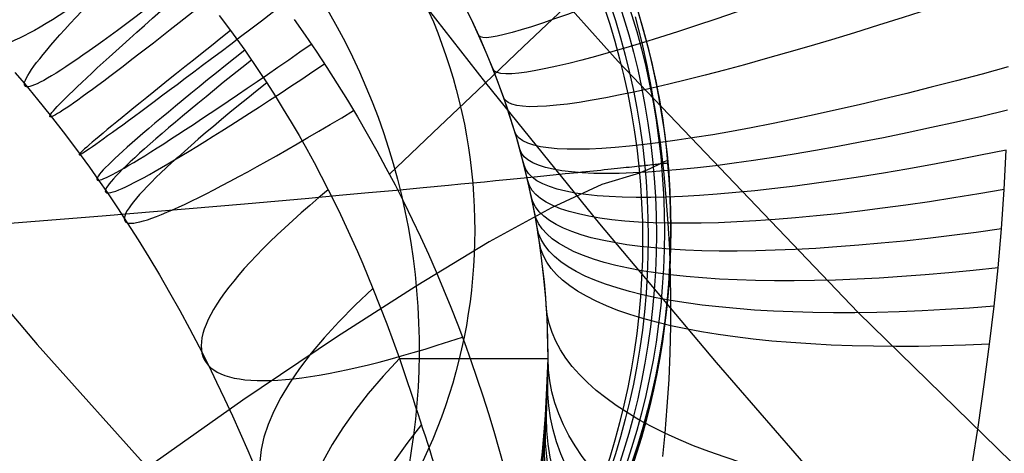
# Model space of a CAD drawing. Extents: x 35624 to 36541, y 4015 to 4839.
# Tile 8 of 150: x 35816 to 35839, y 4130 to 4140. Entities that reach past the tile are written whole.
import ezdxf

# ---------------------------------------------------------------- set-up
doc = ezdxf.new("R2010")
doc.units = 0
for name, color, linetype in [('FUSTO_INTERNO', 200, 'CONTINUOUS'), ('GAMBE', 96, 'CONTINUOUS'), ('IGES_LEVEL_1', 4, 'CONTINUOUS')]:
    doc.layers.add(name, color=color, linetype=linetype)

msp = doc.modelspace()

# ---------------------------------------------------------------- linework, layer by layer
at = {"layer": 'FUSTO_INTERNO'}
for p, q in [((35811.30560450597, 4138.530639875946, -207.4429473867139), (35816.62954889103, 4132.193428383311, -207.4425406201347)), ((35816.62954889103, 4132.193428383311, -207.4425406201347), (35822.15796588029, 4126.037198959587, -207.4421338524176))]:
    msp.add_line(p, q, dxfattribs=at)
for centre, radius, start, end in [((35963.01810112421, 4253.916306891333, -193.153372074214), 166.5287774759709, 179.9999999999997, 225.0003263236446), ((35963.01997296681, 4253.916442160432, -185.1559709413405), 153.529563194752, 179.9999999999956, 270.0000066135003)]:
    msp.add_arc(centre, radius, start, end, dxfattribs=at)
at = {"layer": 'GAMBE'}
for p, q in [((35830.17839644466, 4138.7963745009, -380.0065314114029), (35824.78715001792, 4144.844705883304, -380.0065314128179)), ((35825.75890722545, 4139.977551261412, -147.9973043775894), (35825.86814693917, 4139.72216377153, -147.9973043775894)), ((35830.80009862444, 4139.41575811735, -152.6564491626), (35830.6963285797, 4139.781455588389, -152.6564491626)), ((35825.86814693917, 4139.72216377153, -147.9973043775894), (35825.97171833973, 4139.464456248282, -147.9973043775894)), ((35825.97171833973, 4139.464456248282, -147.9973043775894), (35826.06958051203, 4139.204553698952, -147.9973043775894)), ((35830.89582569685, 4139.047889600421, -152.6564491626), (35830.80009862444, 4139.41575811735, -152.6564491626)), ((35826.06958051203, 4139.204553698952, -147.9973043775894), (35826.16169471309, 4138.942581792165, -147.9973043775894)), ((35826.16169471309, 4138.942581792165, -147.9973043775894), (35826.24802437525, 4138.678666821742, -147.9973043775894)), ((35830.98347094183, 4138.678025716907, -152.6564491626), (35830.89582569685, 4139.047889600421, -152.6564491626)), ((35826.24802437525, 4138.678666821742, -147.9973043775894), (35826.32853510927, 4138.41293567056, -147.9973043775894)), ((35835.77393793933, 4132.94079627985, -380.006531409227), (35830.17839644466, 4138.7963745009, -380.0065314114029)), ((35831.06299850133, 4138.306342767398, -152.6564491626), (35830.98347094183, 4138.678025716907, -152.6564491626)), ((35826.32853510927, 4138.41293567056, -147.9973043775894), (35826.40319470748, 4138.145515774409, -147.9973043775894)), ((35831.1343755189, 4137.93301762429, -152.6564491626), (35831.06299850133, 4138.306342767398, -152.6564491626)), ((35826.40319470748, 4138.145515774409, -147.9973043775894), (35826.47197314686, 4137.876535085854, -147.9973043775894)), ((35826.47197314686, 4137.876535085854, -147.9973043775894), (35826.53484259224, 4137.606122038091, -147.9973043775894)), ((35831.19757214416, 4137.558227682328, -152.6564491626), (35831.1343755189, 4137.93301762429, -152.6564491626)), ((35826.53484259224, 4137.606122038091, -147.9973043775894), (35826.59177739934, 4137.334405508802, -147.9973043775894)), ((35831.25256153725, 4137.182150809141, -152.6564491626), (35831.19757214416, 4137.558227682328, -152.6564491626)), ((35826.59177739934, 4137.334405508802, -147.9973043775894), (35826.64275411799, 4137.061514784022, -147.9973043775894)), ((35826.64275411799, 4137.061514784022, -147.9973043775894), (35826.68775149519, 4136.787579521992, -147.9973043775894)), ((35831.2993198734, 4136.804965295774, -152.6564491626), (35831.25256153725, 4137.182150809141, -152.6564491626)), ((35826.68775149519, 4136.787579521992, -147.9973043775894), (35826.72675047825, 4136.512729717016, -147.9973043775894)), ((35831.33782634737, 4136.426849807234, -152.6564491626), (35831.2993198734, 4136.804965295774, -152.6564491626)), ((35826.72675047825, 4136.512729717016, -147.9973043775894), (35826.75973421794, 4136.237095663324, -147.9973043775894)), ((35830.43152965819, 4136.328773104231, -149.8707446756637), (35830.36668647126, 4136.321906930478, -149.7953328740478)), ((35830.49420046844, 4136.33542429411, -149.9476798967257), (35830.43152965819, 4136.328773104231, -149.8707446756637)), ((35830.5546914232, 4136.341858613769, -150.0261537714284), (35830.49420046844, 4136.33542429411, -149.9476798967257)), ((35830.61299504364, 4136.348074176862, -150.106181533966), (35830.5546914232, 4136.341858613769, -150.0261537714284)), ((35830.66910385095, 4136.354069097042, -150.1877784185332), (35830.61299504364, 4136.348074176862, -150.106181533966)), ((35830.72301036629, 4136.359841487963, -150.2709596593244), (35830.66910385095, 4136.354069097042, -150.1877784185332)), ((35830.77470711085, 4136.365389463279, -150.3557404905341), (35830.72301036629, 4136.359841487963, -150.2709596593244)), ((35830.82418660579, 4136.370711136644, -150.4421361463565), (35830.77470711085, 4136.365389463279, -150.3557404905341)), ((35830.87144137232, 4136.375804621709, -150.5301618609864), (35830.82418660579, 4136.370711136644, -150.4421361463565)), ((35830.9164639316, 4136.38066803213, -150.6198328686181), (35830.87144137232, 4136.375804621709, -150.5301618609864)), ((35830.95924680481, 4136.385299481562, -150.7111644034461), (35830.9164639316, 4136.38066803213, -150.6198328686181)), ((35830.99978251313, 4136.389697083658, -150.8041716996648), (35830.95924680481, 4136.385299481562, -150.7111644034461)), ((35831.03806357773, 4136.393858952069, -150.8988699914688), (35830.99978251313, 4136.389697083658, -150.8041716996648)), ((35831.07408251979, 4136.397783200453, -150.9952745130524), (35831.03806357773, 4136.393858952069, -150.8988699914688)), ((35831.10783186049, 4136.40146794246, -151.0934004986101), (35831.07408251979, 4136.397783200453, -150.9952745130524)), ((35831.13930412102, 4136.404911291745, -151.1932631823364), (35831.10783186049, 4136.40146794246, -151.0934004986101)), ((35831.16849182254, 4136.408111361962, -151.2948777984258), (35831.13930412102, 4136.404911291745, -151.1932631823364)), ((35831.19538748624, 4136.411066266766, -151.3982595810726), (35831.16849182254, 4136.408111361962, -151.2948777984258)), ((35831.21998363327, 4136.413774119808, -151.5034237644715), (35831.19538748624, 4136.411066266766, -151.3982595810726)), ((35831.24227278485, 4136.416233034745, -151.6103855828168), (35831.21998363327, 4136.413774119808, -151.5034237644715)), ((35831.26224746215, 4136.418441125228, -151.719160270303), (35831.24227278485, 4136.416233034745, -151.6103855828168)), ((35831.27990018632, 4136.420396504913, -151.8297630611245), (35831.26224746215, 4136.418441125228, -151.719160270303)), ((35831.29522347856, 4136.422097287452, -151.9422091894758), (35831.27990018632, 4136.420396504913, -151.8297630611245)), ((35831.30820986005, 4136.423541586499, -152.0565138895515), (35831.29522347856, 4136.422097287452, -151.9422091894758)), ((35831.31885185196, 4136.424727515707, -152.1726923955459), (35831.30820986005, 4136.423541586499, -152.0565138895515)), ((35831.32714197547, 4136.425653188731, -152.2907599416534), (35831.31885185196, 4136.424727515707, -152.1726923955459)), ((35831.32429492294, 4136.49183641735, -171.643686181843), (35831.33782634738, 4136.426849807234, -152.6564491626)), ((35831.33307275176, 4136.426316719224, -152.4107317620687), (35831.32714197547, 4136.425653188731, -152.2907599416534)), ((35831.336636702, 4136.426716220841, -152.5326230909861), (35831.33307275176, 4136.426316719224, -152.4107317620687)), ((35831.33782634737, 4136.426849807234, -152.6564491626), (35831.336636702, 4136.426716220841, -152.5326230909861)), ((35831.36806317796, 4136.047983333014, -152.6564491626), (35831.33782634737, 4136.426849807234, -152.6564491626)), ((35826.75973421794, 4136.237095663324, -147.9973043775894), (35826.78668807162, 4135.960807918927, -147.9973043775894)), ((35828.29291850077, 4136.108987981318, -148.4462865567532), (35828.06145993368, 4136.085900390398, -148.3605891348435)), ((35828.51640552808, 4136.131396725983, -148.5366151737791), (35828.29291850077, 4136.108987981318, -148.4462865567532)), ((35828.73186118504, 4136.153111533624, -148.631696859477), (35828.51640552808, 4136.131396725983, -148.5366151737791)), ((35828.93922564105, 4136.174117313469, -148.7316534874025), (35828.73186118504, 4136.153111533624, -148.631696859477)), ((35829.03985497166, 4136.184349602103, -148.7834979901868), (35828.93922564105, 4136.174117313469, -148.7316534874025)), ((35829.13843906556, 4136.19439897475, -148.8366069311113), (35829.03985497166, 4136.184349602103, -148.7834979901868)), ((35829.23497044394, 4136.204263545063, -148.8909955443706), (35829.13843906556, 4136.19439897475, -148.8366069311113)), ((35829.32944162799, 4136.213941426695, -148.9466790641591), (35829.23497044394, 4136.204263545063, -148.8909955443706)), ((35829.42184513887, 4136.2234307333, -149.0036727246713), (35829.32944162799, 4136.213941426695, -148.9466790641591)), ((35829.51217349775, 4136.232729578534, -149.0619917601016), (35829.42184513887, 4136.2234307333, -149.0036727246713)), ((35829.60041922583, 4136.241836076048, -149.1216514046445), (35829.51217349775, 4136.232729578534, -149.0619917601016)), ((35829.68657484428, 4136.250748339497, -149.1826668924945), (35829.60041922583, 4136.241836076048, -149.1216514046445)), ((35829.77063287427, 4136.259464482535, -149.2450534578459), (35829.68657484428, 4136.250748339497, -149.1826668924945)), ((35829.85258583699, 4136.267982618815, -149.3088263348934), (35829.77063287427, 4136.259464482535, -149.2450534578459)), ((35830.67304476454, 4136.191354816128, -333.7809636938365), (35829.79451224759, 4135.93066417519, -358.7278663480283)), ((35829.93242625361, 4136.276300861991, -149.3740007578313), (35829.85258583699, 4136.267982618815, -149.3088263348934)), ((35830.01014664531, 4136.284417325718, -149.4405919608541), (35829.93242625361, 4136.276300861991, -149.3740007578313)), ((35830.08573953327, 4136.292330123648, -149.5086151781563), (35830.01014664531, 4136.284417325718, -149.4405919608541)), ((35830.15919743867, 4136.300037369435, -149.5780856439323), (35830.08573953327, 4136.292330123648, -149.5086151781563)), ((35830.23051288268, 4136.307537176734, -149.6490185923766), (35830.15919743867, 4136.300037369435, -149.5780856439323)), ((35830.29967838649, 4136.314827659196, -149.7214292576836), (35830.23051288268, 4136.307537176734, -149.6490185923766)), ((35830.36668647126, 4136.321906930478, -149.7953328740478), (35830.29967838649, 4136.314827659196, -149.7214292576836)), ((35826.22307261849, 4135.906547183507, -147.8801432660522), (35825.62948558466, 4135.850053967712, -147.777606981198)), ((35826.50865670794, 4135.933964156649, -147.9368347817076), (35826.22307261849, 4135.906547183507, -147.8801432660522)), ((35826.78668807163, 4135.960807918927, -147.9973043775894), (35826.50865670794, 4135.933964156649, -147.9368347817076)), ((35827.05710687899, 4135.98706337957, -148.0616739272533), (35826.78668807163, 4135.960807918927, -147.9973043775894)), ((35826.78668807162, 4135.960807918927, -147.9973043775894), (35826.80759960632, 4135.683997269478, -147.9973043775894)), ((35827.31985329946, 4136.012715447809, -148.1300653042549), (35827.05710687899, 4135.98706337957, -148.0616739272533)), ((35827.57486750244, 4136.037749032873, -148.2026003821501), (35827.31985329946, 4136.012715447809, -148.1300653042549)), ((35827.82208965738, 4136.062149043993, -148.2794010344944), (35827.57486750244, 4136.037749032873, -148.2026003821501)), ((35828.06145993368, 4136.085900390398, -148.3605891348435), (35827.82208965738, 4136.062149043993, -148.2794010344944)), ((35829.79451224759, 4135.93066417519, -358.7278663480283), (35828.6198695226, 4135.387449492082, -381.1870021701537)), ((35831.39001561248, 4135.668545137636, -152.6564491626), (35831.36806317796, 4136.047983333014, -152.6564491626)), ((35823.673681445, 4135.668386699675, -147.5479972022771), (35822.96499453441, 4135.604170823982, -147.494210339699)), ((35824.3543113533, 4135.730852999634, -147.6125089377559), (35823.673681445, 4135.668386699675, -147.5479972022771)), ((35825.00640561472, 4135.791448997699, -147.6887205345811), (35824.3543113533, 4135.730852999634, -147.6125089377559)), ((35825.62948558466, 4135.850053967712, -147.777606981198), (35825.00640561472, 4135.791448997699, -147.6887205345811)), ((35826.80759960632, 4135.683997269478, -147.9973043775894), (35826.82245860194, 4135.40679469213, -147.9973043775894)), ((35831.40367193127, 4135.288714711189, -152.6564491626), (35831.39001561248, 4135.668545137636, -152.6564491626)), ((35821.46536428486, 4135.470973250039, -147.414911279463), (35818.15048012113, 4135.188895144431, -147.3421121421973)), ((35822.96499453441, 4135.604170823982, -147.494210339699), (35821.46536428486, 4135.470973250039, -147.414911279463)), ((35818.15048012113, 4135.188895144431, -147.3421121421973), (35814.44029211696, 4134.892345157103, -147.331712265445)), ((35826.82245860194, 4135.40679469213, -147.9973043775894), (35826.83125705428, 4135.129331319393, -147.9973043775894)), ((35828.6198695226, 4135.387449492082, -381.1870021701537), (35827.1707106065, 4134.587730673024, -401.9566247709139)), ((35831.40902345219, 4134.908671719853, -152.6564491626), (35831.40367193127, 4135.288714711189, -152.6564491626)), ((35826.83125705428, 4135.129331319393, -147.9973043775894), (35826.83398917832, 4134.851738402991, -147.9973043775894)), ((35826.83398917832, 4134.851738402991, -147.9973043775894), (35826.83065141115, 4134.574147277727, -147.9973043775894)), ((35831.40606453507, 4134.528595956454, -152.6564491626), (35831.40902345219, 4134.908671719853, -152.6564491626)), ((35827.1707106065, 4134.587730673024, -401.9566247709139), (35825.46862951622, 4133.557527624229, -421.8349877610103)), ((35826.83065141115, 4134.574147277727, -147.9973043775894), (35826.82124241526, 4134.296689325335, -147.9973043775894)), ((35831.39479258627, 4134.148667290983, -152.6564491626), (35831.40606453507, 4134.528595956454, -152.6564491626)), ((35826.82124241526, 4134.296689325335, -147.9973043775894), (35826.8057630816, 4134.019495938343, -147.9973043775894)), ((35831.37520806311, 4133.769065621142, -152.6564491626), (35831.39479258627, 4134.148667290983, -152.6564491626)), ((35826.8057630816, 4134.019495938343, -147.9973043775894), (35826.78421653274, 4133.742698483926, -147.9973043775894)), ((35826.78421653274, 4133.742698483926, -147.9973043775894), (35826.75660812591, 4133.466428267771, -147.9973043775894)), ((35831.34731447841, 4133.389970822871, -152.6564491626), (35831.37520806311, 4133.769065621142, -152.6564491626)), ((35825.46862951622, 4133.557527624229, -421.8349877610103), (35823.61135758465, 4132.36716282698, -440.6581940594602)), ((35826.75660812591, 4133.466428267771, -147.9973043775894), (35826.72294545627, 4133.190816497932, -147.9973043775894)), ((35831.31111840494, 4133.011562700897, -152.6564491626), (35831.34731447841, 4133.389970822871, -152.6564491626)), ((35826.72294545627, 4133.190816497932, -147.9973043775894), (35826.6832383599, 4132.915994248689, -147.9973043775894)), ((35826.6832383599, 4132.915994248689, -147.9973043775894), (35826.63749891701, 4132.642092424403, -147.9973043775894)), ((35831.26662947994, 4132.63402093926, -152.6564491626), (35831.31111840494, 4133.011562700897, -152.6564491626)), ((35841.56611263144, 4127.28644010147, -380.0065314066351), (35835.77393793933, 4132.94079627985, -380.006531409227)), ((35826.63749891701, 4132.642092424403, -147.9973043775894), (35826.58574145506, 4132.369241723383, -147.9973043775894)), ((35831.21386040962, 4132.257525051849, -152.6564491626), (35831.26662947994, 4132.63402093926, -152.6564491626)), ((35823.61135758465, 4132.36716282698, -440.6581940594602), (35821.42893218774, 4130.895666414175, -460.1129535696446)), ((35826.58574145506, 4132.369241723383, -147.9973043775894), (35826.52798255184, 4132.09757260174, -147.9973043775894)), ((35831.1528269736, 4131.882254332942, -152.6564491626), (35831.21386040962, 4132.257525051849, -152.6564491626)), ((35826.52798255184, 4132.09757260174, -147.9973043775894), (35826.46424103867, 4131.827215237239, -147.9973043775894)), ((35826.46424103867, 4131.827215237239, -147.9973043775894), (35826.39453800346, 4131.55829949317, -147.9973043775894)), ((35831.08354802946, 4131.508387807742, -152.6564491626), (35831.1528269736, 4131.882254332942, -152.6564491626)), ((35826.39453800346, 4131.55829949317, -147.9973043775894), (35826.31889679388, 4131.290954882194, -147.9973043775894)), ((35831.00604551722, 4131.13610418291, -152.6564491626), (35831.08354802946, 4131.508387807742, -152.6564491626)), ((35826.31889679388, 4131.290954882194, -147.9973043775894), (35826.23734302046, 4131.025310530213, -147.9973043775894)), ((35830.9203444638, 4130.765581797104, -152.6564491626), (35831.00604551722, 4131.13610418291, -152.6564491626)), ((35821.42893218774, 4130.895666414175, -460.1129535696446), (35818.80569138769, 4129.047070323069, -480.915046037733)), ((35826.23734302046, 4131.025310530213, -147.9973043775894), (35826.14990455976, 4130.761495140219, -147.9973043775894)), ((35826.14990455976, 4130.761495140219, -147.9973043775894), (35826.05661155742, 4130.49963695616, -147.9973043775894)), ((35830.82647298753, 4130.396998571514, -152.6564491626), (35830.9203444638, 4130.765581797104, -152.6564491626)), ((35826.05661155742, 4130.49963695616, -147.9973043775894), (35825.95749643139, 4130.239863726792, -147.9973043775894)), ((35830.72446230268, 4130.030531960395, -152.6564491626), (35830.82647298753, 4130.396998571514, -152.6564491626)), ((35825.95749643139, 4130.239863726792, -147.9973043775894), (35825.852593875, 4129.982302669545, -147.9973043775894)), ((35825.852593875, 4129.982302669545, -147.9973043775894), (35825.74194086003, 4129.727080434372, -147.9973043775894)), ((35830.61434672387, 4129.666358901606, -152.6564491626), (35830.72446230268, 4130.030531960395, -152.6564491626)), ((35825.74194086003, 4129.727080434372, -147.9973043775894), (35825.62557663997, 4129.474323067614, -147.9973043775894)), ((35830.49616367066, 4129.30465576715, -152.6564491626), (35830.61434672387, 4129.666358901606, -152.6564491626))]:
    msp.add_line(p, q, dxfattribs=at)
at = {"layer": 'GAMBE', "extrusion": (0.00277982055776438, -2.76559567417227e-05, 0.9999961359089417)}
msp.add_circle((35814.63676603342, 4134.76584461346, -156.4098009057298), 17.0026720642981, dxfattribs=at)
at = {"layer": 'GAMBE', "extrusion": (0.002014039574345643, -2.014173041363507e-05, 0.9999979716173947)}
msp.add_circle((35814.6167892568, 4134.838991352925, -144.9133844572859), 17.00266802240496, dxfattribs=at)
at = {"layer": 'GAMBE', "extrusion": (-0.0003772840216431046, 3.770200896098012e-06, 0.9999999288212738)}
msp.add_circle((35814.32746907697, 4134.916965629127, -185.1466646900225), 17.00267542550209, dxfattribs=at)
at = {"layer": 'GAMBE', "extrusion": (-0.0001882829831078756, -1.596144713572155e-06, 0.9999999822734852)}
msp.add_circle((35814.3677391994, 4134.89160349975, -168.9030970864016), 17.00455458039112, dxfattribs=at)
at = {"layer": 'GAMBE', "extrusion": (3.9246970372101e-05, 5.714019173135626e-08, 0.9999999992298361)}
msp.add_circle((35813.75660068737, 4134.615820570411, -332.374481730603), 17.00267310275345, dxfattribs=at)
at = {"layer": 'GAMBE', "extrusion": (0.002048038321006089, -2.003495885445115e-05, 0.9999979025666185)}
msp.add_circle((35814.40298837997, 4134.69389163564, -221.5261710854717), 17.00266817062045, dxfattribs=at)
at = {"layer": 'GAMBE', "extrusion": (0.05626475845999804, 0.05250560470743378, 0.9970343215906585)}
msp.add_circle((-21410.67525187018, -28946.49893538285, 1812.162315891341), 15.66086627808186, dxfattribs=at)
at = {"layer": 'GAMBE', "extrusion": (0.008603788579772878, 0.9999612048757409, -0.001887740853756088)}
msp.add_arc((238925.153552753, 854.7084310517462, 4444.94051826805), 274721.4480435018, 180.2123060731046, 180.2461216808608, dxfattribs=at)
at = {"layer": 'IGES_LEVEL_1'}
for p, q in [((35824.48320265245, 4141.644926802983, -115.055082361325), (35827.0832379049, 4138.304604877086, -115.0464648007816)), ((35826.7706134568, 4139.745402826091, -152.7366012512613), (35826.55711537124, 4140.179651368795, -152.7366012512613)), ((35827.96268647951, 4139.140157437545, -114.2161890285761), (35829.05856713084, 4140.178692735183, -113.2398789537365)), ((35820.8776606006, 4139.875953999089, -140.5435799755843), (35821.14205915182, 4139.523040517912, -140.5446355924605)), ((35822.62237285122, 4139.782460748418, -117.0296339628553), (35822.88118458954, 4139.412631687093, -117.0443185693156)), ((35826.93002543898, 4139.400709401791, -303.4472470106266), (35826.74868982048, 4139.791370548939, -303.48713258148)), ((35830.65925187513, 4139.538440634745, -313.3114615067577), (35830.58060620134, 4139.840590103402, -313.385795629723)), ((35826.97265369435, 4139.305217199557, -152.7366012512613), (35826.7706134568, 4139.745402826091, -152.7366012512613)), ((35821.14205915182, 4139.523040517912, -140.5446355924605), (35821.47288381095, 4139.06262560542, -140.557129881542)), ((35822.88118458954, 4139.412631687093, -117.0443185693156), (35823.13578027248, 4139.037711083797, -117.0649337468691)), ((35827.09960035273, 4139.011700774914, -303.4002188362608), (35826.93002543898, 4139.400709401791, -303.4472470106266)), ((35830.73390329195, 4139.232910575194, -313.2330872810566), (35830.65925187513, 4139.538440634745, -313.3114615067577)), ((35826.89407552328, 4138.124607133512, -115.2312338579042), (35827.96268647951, 4139.140157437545, -114.2161890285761)), ((35827.16300745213, 4138.859575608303, -152.7366012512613), (35826.97265369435, 4139.305217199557, -152.7366012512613)), ((35830.85105737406, 4138.70896475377, -313.091245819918), (35830.73390329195, 4139.232910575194, -313.2330872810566)), ((35821.47288381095, 4139.06262560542, -140.557129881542), (35821.81026601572, 4138.569666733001, -140.5839105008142)), ((35823.13578027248, 4139.037711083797, -117.0649337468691), (35823.38470207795, 4138.659714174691, -117.0914718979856)), ((35827.26003041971, 4138.618952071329, -303.344559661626), (35827.09960035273, 4139.011700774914, -303.4002188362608)), ((35827.34147180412, 4138.408971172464, -152.7366012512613), (35827.16300745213, 4138.859575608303, -152.7366012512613)), ((35823.38470207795, 4138.659714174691, -117.0914718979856), (35823.62810206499, 4138.278431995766, -117.1239686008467)), ((35830.95688537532, 4138.176143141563, -312.937410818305), (35830.85105737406, 4138.70896475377, -313.091245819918)), ((35816.11511340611, 4138.539530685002, -128.5969726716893), (35816.33405855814, 4138.282241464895, -128.5650106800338)), ((35821.81026601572, 4138.569666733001, -140.5839105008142), (35821.98578060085, 4138.303083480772, -140.6039800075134)), ((35827.38842691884, 4138.284290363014, -303.2900497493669), (35827.26003041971, 4138.618952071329, -303.344559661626)), ((35827.50787024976, 4137.953907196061, -152.7366012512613), (35827.34147180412, 4138.408971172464, -152.7366012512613)), ((35816.33405855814, 4138.282241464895, -128.5650106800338), (35816.63840729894, 4137.915290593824, -128.5292866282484)), ((35821.98578060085, 4138.303083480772, -140.6039800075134), (35822.18077826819, 4137.998077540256, -140.6316018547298)), ((35823.62810206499, 4138.278431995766, -117.1239686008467), (35823.86613229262, 4137.893655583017, -117.162459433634)), ((35827.0832379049, 4138.304604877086, -115.0464648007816), (35829.74219655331, 4135.013250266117, -115.0380823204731)), ((35827.51015622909, 4137.947386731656, -303.2280340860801), (35827.38842691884, 4138.284290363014, -303.2900497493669)), ((35831.06574397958, 4137.546316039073, -312.743109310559), (35830.95688537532, 4138.176143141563, -312.937410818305)), ((35822.18077826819, 4137.998077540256, -140.6316018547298), (35822.37127976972, 4137.690632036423, -140.6644200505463)), ((35825.85441864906, 4137.133354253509, -116.2911785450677), (35826.89407552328, 4138.124607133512, -115.2312338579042)), ((35827.66205328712, 4137.494895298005, -152.7366012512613), (35827.50787024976, 4137.953907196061, -152.7366012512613)), ((35827.57782746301, 4137.750608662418, -303.1882832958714), (35827.51015622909, 4137.947386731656, -303.2280340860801)), ((35816.63840729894, 4137.915290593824, -128.5292866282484), (35816.9370888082, 4137.544084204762, -128.5044760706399)), ((35823.86613229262, 4137.893655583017, -117.162459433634), (35824.09939712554, 4137.504410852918, -117.2070786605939)), ((35827.64321747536, 4137.55319253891, -303.1456517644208), (35827.57782746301, 4137.750608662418, -303.1882832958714)), ((35816.9370888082, 4137.544084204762, -128.5044760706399), (35817.29014773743, 4137.09021311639, -128.4889288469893)), ((35822.37127976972, 4137.690632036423, -140.6644200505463), (35822.55727208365, 4137.380926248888, -140.7024952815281)), ((35824.09939712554, 4137.504410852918, -117.2070786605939), (35824.32667250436, 4137.112727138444, -117.257657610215)), ((35827.70631723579, 4137.355186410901, -303.1000108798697), (35827.64321747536, 4137.55319253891, -303.1456517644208)), ((35827.80389883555, 4137.032453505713, -152.7366012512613), (35827.66205328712, 4137.494895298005, -152.7366012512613)), ((35831.15943037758, 4136.906320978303, -312.5317411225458), (35831.06574397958, 4137.546316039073, -312.743109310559)), ((35822.55727208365, 4137.380926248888, -140.7024952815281), (35822.73874218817, 4137.069139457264, -140.7458882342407)), ((35827.76711771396, 4137.156638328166, -303.0512320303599), (35827.70631723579, 4137.355186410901, -303.1000108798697)), ((35817.29014773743, 4137.09021311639, -128.4889288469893), (35817.63497128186, 4136.630061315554, -128.4890774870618)), ((35822.73874218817, 4137.069139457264, -140.7458882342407), (35822.9156770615, 4136.755450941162, -140.7946595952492)), ((35824.32667250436, 4137.112727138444, -117.257657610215), (35824.54811017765, 4136.718396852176, -117.314260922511)), ((35825.34596390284, 4136.64723615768, -116.8400548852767), (35825.85441864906, 4137.133354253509, -116.2911785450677)), ((35827.82672945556, 4136.953706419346, -302.9981371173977), (35827.76711771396, 4137.156638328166, -303.0512320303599)), ((35827.93331250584, 4136.567104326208, -152.7366012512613), (35827.80389883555, 4137.032453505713, -152.7366012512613)), ((35827.88393510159, 4136.750319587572, -302.9415114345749), (35827.82672945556, 4136.953706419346, -302.9981371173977)), ((35831.23939750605, 4136.244487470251, -312.2981820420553), (35831.15943037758, 4136.906320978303, -312.5317411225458)), ((35817.63497128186, 4136.630061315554, -128.4890774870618), (35817.85224922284, 4136.330996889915, -128.4974375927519)), ((35822.9156770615, 4136.755450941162, -140.7946595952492), (35823.08806368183, 4136.440039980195, -140.8488700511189)), ((35824.54811017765, 4136.718396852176, -117.314260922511), (35824.76386189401, 4136.321212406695, -117.3769532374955)), ((35824.84536198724, 4136.167662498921, -117.4027000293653), (35825.34596390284, 4136.64723615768, -116.8400548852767)), ((35827.93395631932, 4136.564662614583, -302.8867307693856), (35827.88393510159, 4136.750319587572, -302.9415114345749)), ((35828.05022771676, 4136.099372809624, -152.7366012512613), (35827.93331250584, 4136.567104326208, -152.7366012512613)), ((35827.9819714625, 4136.378722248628, -302.8288085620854), (35827.93395631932, 4136.564662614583, -302.8867307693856)), ((35839.17369618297, 4135.809653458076, -317.5694548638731), (35839.22257380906, 4136.732914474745, -317.8114451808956)), ((35817.85224922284, 4136.330996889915, -128.4974375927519), (35818.06614048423, 4136.029321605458, -128.5122760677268)), ((35823.08806368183, 4136.440039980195, -140.8488700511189), (35823.25588902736, 4136.123085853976, -140.9085802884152)), ((35828.02742158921, 4136.194845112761, -302.7684220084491), (35827.9819714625, 4136.378722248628, -302.8288085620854)), ((35823.25588902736, 4136.123085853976, -140.9085802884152), (35823.41914007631, 4135.804767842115, -140.9738509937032)), ((35824.76386189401, 4136.321212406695, -117.3769532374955), (35824.97495682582, 4135.919252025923, -117.4460994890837)), ((35828.07090874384, 4136.010783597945, -302.7047800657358), (35828.02742158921, 4136.194845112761, -302.7684220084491)), ((35828.15460565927, 4135.629784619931, -152.7366012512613), (35828.05022771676, 4136.099372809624, -152.7366012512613)), ((35831.29864479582, 4135.634351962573, -312.069073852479), (35831.23939750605, 4136.244487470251, -312.2981820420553)), ((35818.06614048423, 4136.029321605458, -128.5122760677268), (35818.2726884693, 4135.730822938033, -128.5331848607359)), ((35824.97495682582, 4135.919252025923, -117.4460994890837), (35825.17938656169, 4135.516309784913, -117.521143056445)), ((35828.1119306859, 4135.828857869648, -302.6386364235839), (35828.07090874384, 4136.010783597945, -302.7047800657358)), ((35818.2726884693, 4135.730822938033, -128.5331848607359), (35818.50594325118, 4135.384792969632, -128.5651533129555)), ((35823.41914007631, 4135.804767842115, -140.9738509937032), (35823.5617691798, 4135.518058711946, -141.0372286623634)), ((35828.15103761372, 4135.646846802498, -302.5691442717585), (35828.1119306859, 4135.828857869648, -302.6386364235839)), ((35828.18778395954, 4135.467046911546, -302.4971437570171), (35828.15103761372, 4135.646846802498, -302.5691442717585)), ((35839.10916681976, 4134.893373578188, -317.3087719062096), (35839.17369618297, 4135.809653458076, -317.5694548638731)), ((35823.5617691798, 4135.518058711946, -141.0372286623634), (35823.70075382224, 4135.230581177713, -141.1052343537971)), ((35825.17938656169, 4135.516309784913, -117.521143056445), (35825.37731927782, 4135.11219113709, -117.602178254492)), ((35828.24643511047, 4135.158864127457, -152.7366012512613), (35828.15460565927, 4135.629784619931, -152.7366012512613)), ((35828.22266276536, 4135.287259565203, -302.4217128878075), (35828.18778395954, 4135.467046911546, -302.4971437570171)), ((35831.34447559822, 4135.026093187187, -311.8271314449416), (35831.29864479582, 4135.634351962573, -312.069073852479)), ((35818.50594325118, 4135.384792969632, -128.5651533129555), (35818.73494988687, 4135.035388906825, -128.6055374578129)), ((35823.70075382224, 4135.230581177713, -141.1052343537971), (35823.83614502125, 4134.942521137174, -141.1779677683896)), ((35828.25527632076, 4135.109761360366, -302.343770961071), (35828.22266276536, 4135.287259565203, -302.4217128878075)), ((35818.73494988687, 4135.035388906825, -128.6055374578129), (35818.9897056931, 4134.634825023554, -128.6614510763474)), ((35825.37731927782, 4135.11219113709, -117.602178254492), (35825.56892315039, 4134.706701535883, -117.6892993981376)), ((35828.32573210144, 4134.687132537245, -152.7366012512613), (35828.24643511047, 4135.158864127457, -152.7366012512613)), ((35828.28607818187, 4134.932372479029, -302.2623449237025), (35828.25527632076, 4135.109761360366, -302.343770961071)), ((35829.74219655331, 4135.013250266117, -115.0380823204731), (35832.45807131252, 4131.773375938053, -115.0299317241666)), ((35831.37741725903, 4134.420808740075, -311.5725155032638), (35831.34447559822, 4135.026093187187, -311.8271314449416)), ((35823.83614502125, 4134.942521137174, -141.1779677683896), (35823.96799379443, 4134.65406448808, -141.2555286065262)), ((35828.31472719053, 4134.757353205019, -302.178458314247), (35828.28607818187, 4134.932372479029, -302.2623449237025)), ((35828.34161908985, 4134.58253419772, -302.0910405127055), (35828.31472719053, 4134.757353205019, -302.178458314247)), ((35839.03040251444, 4133.985615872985, -317.02958414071), (35839.10916681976, 4134.893373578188, -317.3087719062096)), ((35818.9897056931, 4134.634825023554, -128.6614510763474), (35819.23902339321, 4134.229980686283, -128.7283529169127)), ((35823.96799379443, 4134.65406448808, -141.2555286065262), (35824.09635115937, 4134.365397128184, -141.338016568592)), ((35825.56892315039, 4134.706701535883, -117.6892993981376), (35825.75436635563, 4134.299646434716, -117.7826008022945)), ((35828.39253944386, 4134.215106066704, -152.7366012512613), (35828.32573210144, 4134.687132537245, -152.7366012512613)), ((35828.36829345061, 4134.396870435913, -301.9941053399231), (35828.34161908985, 4134.58253419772, -302.0910405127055)), ((35824.09635115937, 4134.365397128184, -141.338016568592), (35824.22126813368, 4134.076704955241, -141.4255313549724)), ((35825.75436635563, 4134.299646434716, -117.7826008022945), (35825.9338170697, 4133.890831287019, -117.8821767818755)), ((35828.39299366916, 4134.211548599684, -301.8930294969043), (35828.36829345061, 4134.396870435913, -301.9941053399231)), ((35831.39799217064, 4133.819536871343, -311.3053861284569), (35831.37741725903, 4134.420808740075, -311.5725155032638)), ((35819.23902339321, 4134.229980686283, -128.7283529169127), (35819.48295825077, 4133.820820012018, -128.8066081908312)), ((35824.22126813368, 4134.076704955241, -141.4255313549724), (35824.34279573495, 4133.788173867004, -141.5181726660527)), ((35828.4469261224, 4133.743294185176, -152.7366012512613), (35828.39253944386, 4134.215106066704, -152.7366012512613)), ((35828.41573578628, 4134.026632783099, -301.7877579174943), (35828.39299366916, 4134.211548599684, -301.8930294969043)), ((35819.48295825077, 4133.820820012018, -128.8066081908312), (35819.72156611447, 4133.407315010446, -128.8965724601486)), ((35825.9338170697, 4133.890831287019, -117.8821767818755), (35826.10744346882, 4133.480061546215, -117.9881216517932)), ((35828.43653584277, 4133.842187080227, -301.6782355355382), (35828.41573578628, 4134.026632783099, -301.7877579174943)), ((35828.45540987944, 4133.658275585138, -301.5644072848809), (35828.43653584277, 4133.842187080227, -301.6782355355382)), ((35831.4066966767, 4133.223299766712, -311.0259350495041), (35831.39799217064, 4133.819536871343, -311.3053861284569)), ((35838.93873325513, 4133.087881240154, -316.7321868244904), (35839.03040251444, 4133.985615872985, -317.02958414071)), ((35824.34279573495, 4133.788173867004, -141.5181726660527), (35824.46098498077, 4133.499989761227, -141.616040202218)), ((35828.48898656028, 4133.2721979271, -152.7366012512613), (35828.4469261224, 4133.743294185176, -152.7366012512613)), ((35828.47237393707, 4133.474962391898, -301.4462180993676), (35828.45540987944, 4133.658275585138, -301.5644072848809)), ((35819.72156611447, 4133.407315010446, -128.8965724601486), (35819.95490351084, 4132.989445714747, -128.9985909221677)), ((35824.46098498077, 4133.499989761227, -141.616040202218), (35824.62449397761, 4133.088447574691, -141.7654583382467)), ((35826.10744346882, 4133.480061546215, -117.9881216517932), (35826.27541372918, 4133.067142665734, -118.1005297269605)), ((35828.48744405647, 4133.292311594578, -301.3236129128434), (35828.47237393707, 4133.474962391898, -301.4462180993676)), ((35828.50063627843, 4133.110387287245, -301.1965366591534), (35828.48744405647, 4133.292311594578, -301.3236129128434)), ((35828.51883976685, 4132.80230828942, -152.7366012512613), (35828.48898656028, 4133.2721979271, -152.7366012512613)), ((35831.40405323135, 4132.632992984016, -310.7343237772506), (35831.4066966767, 4133.223299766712, -311.0259350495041)), ((35819.95490351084, 4132.989445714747, -128.9985909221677), (35820.18302773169, 4132.567200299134, -129.1129976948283)), ((35824.62449397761, 4133.088447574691, -141.7654583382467), (35824.78155089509, 4132.678765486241, -141.926204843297)), ((35826.27541372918, 4133.067142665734, -118.1005297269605), (35826.43749920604, 4132.65272952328, -118.2193119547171)), ((35828.51061352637, 4132.952522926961, -301.0821323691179), (35828.50063627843, 4133.110387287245, -301.1965366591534)), ((35828.51919688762, 4132.795303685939, -300.9642708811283), (35828.51061352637, 4132.952522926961, -301.0821323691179)), ((35838.8352270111, 4132.201374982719, -316.4169133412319), (35838.93873325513, 4133.087881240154, -316.7321868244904)), ((35824.78155089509, 4132.678765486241, -141.926204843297), (35824.93244062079, 4132.271711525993, -142.0986933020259)), ((35828.53662837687, 4132.334104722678, -152.7366012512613), (35828.51883976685, 4132.80230828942, -152.7366012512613)), ((35828.52640586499, 4132.638774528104, -300.842930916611), (35828.51919688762, 4132.795303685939, -300.9642708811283)), ((35820.18302773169, 4132.567200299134, -129.1129976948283), (35820.40599691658, 4132.140575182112, -129.2401151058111)), ((35826.43749920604, 4132.65272952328, -118.2193119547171), (35826.59294466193, 4132.238895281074, -118.3439937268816)), ((35828.53225996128, 4132.482980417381, -300.7180911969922), (35828.52640586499, 4132.638774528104, -300.842930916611)), ((35828.5399815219, 4132.17377719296, -300.4578273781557), (35828.53225996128, 4132.482980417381, -300.7180911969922)), ((35831.38903494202, 4132.00450936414, -310.4066979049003), (35831.40405323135, 4132.632992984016, -310.7343237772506)), ((35824.93244062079, 4132.271711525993, -142.0986933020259), (35825.07744804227, 4131.868053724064, -142.2833372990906)), ((35826.59294466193, 4132.238895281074, -118.3439937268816), (35826.74196568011, 4131.825474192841, -118.4746772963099)), ((35828.54251759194, 4131.868053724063, -152.7366012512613), (35828.53662837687, 4132.334104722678, -152.7366012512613)), ((35838.71172063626, 4131.26005469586, -316.0576265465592), (35838.8352270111, 4132.201374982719, -316.4169133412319)), ((35820.40599691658, 4132.140575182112, -129.2401151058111), (35820.62387012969, 4131.709575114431, -129.3802529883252)), ((35828.54251759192, 4131.868053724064, -300.1833091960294), (35828.5399815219, 4132.17377719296, -300.4578273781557)), ((35831.36155437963, 4131.376340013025, -310.0605637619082), (35831.38903494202, 4132.00450936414, -310.4066979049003)), ((35826.74196568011, 4131.825474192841, -118.4746772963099), (35826.88477784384, 4131.412300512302, -118.6114649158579)), ((35828.54251759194, 4131.868053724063, -152.7366012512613), (35828.54251759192, 4131.868053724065, -300.1833091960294)), ((35832.45807131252, 4131.773375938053, -115.0299317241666), (35835.23084200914, 4128.584991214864, -115.0220314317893)), ((35820.62387012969, 4131.709575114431, -129.3802529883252), (35820.81513660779, 4131.319034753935, -129.5174026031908)), ((35820.81513660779, 4131.319034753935, -129.5174026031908), (35821.0024255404, 4130.925091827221, -129.6657110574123)), ((35826.88477784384, 4131.412300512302, -118.6114649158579), (35827.02159673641, 4130.999208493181, -118.7544588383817)), ((35831.3217480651, 4130.749443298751, -309.6953806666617), (35831.36155437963, 4131.376340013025, -310.0605637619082)), ((35838.57486342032, 4130.321665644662, -315.6731682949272), (35838.71172063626, 4131.26005469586, -316.0576265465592)), ((35821.0024255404, 4130.925091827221, -129.6657110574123), (35821.18581816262, 4130.527859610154, -129.8255994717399)), ((35827.02159673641, 4130.999208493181, -118.7544588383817), (35827.15263794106, 4130.586032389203, -118.903761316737)), ((35831.26974222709, 4130.124770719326, -309.310595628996), (35831.3217480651, 4130.749443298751, -309.6953806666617)), ((35821.18581816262, 4130.527859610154, -129.8255994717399), (35821.36539763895, 4130.127452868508, -129.9974791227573)), ((35827.15263794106, 4130.586032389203, -118.903761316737), (35827.27811704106, 4130.172606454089, -119.05947460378)), ((35827.27811704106, 4130.172606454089, -119.05947460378), (35827.39824961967, 4129.758764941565, -119.2217009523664)), ((35838.42505813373, 4129.387466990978, -315.2630484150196), (35838.57486342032, 4130.321665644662, -315.6731682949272)), ((35821.36539763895, 4130.127452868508, -129.9974791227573), (35821.54124896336, 4129.723987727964, -130.1817510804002)), ((35831.21458636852, 4129.583031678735, -308.9588887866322), (35831.26974222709, 4130.124770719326, -309.310595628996)), ((35821.54124896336, 4129.723987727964, -130.1817510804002), (35821.71345885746, 4129.31758154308, -130.3788058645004)), ((35827.39824961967, 4129.758764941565, -119.2217009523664), (35827.5130646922, 4129.344912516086, -119.3903474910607))]:
    msp.add_line(p, q, dxfattribs=at)
at = {"layer": 'IGES_LEVEL_1', "extrusion": (-3.242475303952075e-08, 4.027076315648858e-16, 0.9999999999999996)}
msp.add_arc((36020.49593510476, 4312.185793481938, -319.7320155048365), 199.9999999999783, 179.9999999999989, 270.0000000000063, dxfattribs=at)
msp.add_arc((36020.49593510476, 4312.185793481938, -319.7320155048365), 199.9999999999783, 179.9999999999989, 270.0000000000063, dxfattribs=at)
at = {"layer": 'IGES_LEVEL_1', "extrusion": (-3.242475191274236e-08, 1.989639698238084e-15, 0.9999999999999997)}
msp.add_arc((36020.49593510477, 4312.185793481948, -139.7320160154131), 184.2520347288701, 180.0000000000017, 270, dxfattribs=at)
msp.add_arc((36020.49593510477, 4312.185793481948, -139.7320160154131), 184.2520347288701, 180.0000000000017, 270, dxfattribs=at)
at = {"layer": 'IGES_LEVEL_1', "extrusion": (-0.6888491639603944, 0.7184976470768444, -0.09616631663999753)}
msp.add_arc((-28733.61182515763, -2225.306496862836, -21684.98110830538), 15.87610620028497, 315.7616260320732, 50.9218006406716, dxfattribs=at)
at = {"layer": 'IGES_LEVEL_1', "extrusion": (-0.4277563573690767, 0.9022048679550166, -0.05523472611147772)}
msp.add_arc((-34162.00996547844, -944.161589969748, -11573.84878738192), 15.99692726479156, 281.6409515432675, 359.9806848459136, dxfattribs=at)
at = {"layer": 'IGES_LEVEL_1', "extrusion": (-0.6613209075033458, 0.748173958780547, -0.05376229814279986)}
msp.add_arc((-29592.21275088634, -1237.853231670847, -20583.02358546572), 15.88330064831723, 315.5583054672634, 51.10054723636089, dxfattribs=at)
at = {"layer": 'IGES_LEVEL_1', "extrusion": (-0.3831500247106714, 0.9204330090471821, -0.07745407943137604)}
msp.add_arc((-34682.43121488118, -1072.936750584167, -9894.398796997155), 15.98575048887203, 283.2637808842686, 0.0267945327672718, dxfattribs=at)
at = {"layer": 'IGES_LEVEL_1', "extrusion": (-0.6400638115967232, 0.7679411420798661, -0.02418097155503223)}
msp.add_arc((-30178.2743495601, -607.033211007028, -19744.62758027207), 15.88889733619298, 315.4743676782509, 51.1404041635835, dxfattribs=at)
at = {"layer": 'IGES_LEVEL_1', "extrusion": (-0.3445743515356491, 0.9333822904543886, -0.1003295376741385)}
msp.add_arc((-35059.39178165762, -1157.122788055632, -8452.531541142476), 15.97788493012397, 284.7528039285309, 0.0635554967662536, dxfattribs=at)
at = {"layer": 'IGES_LEVEL_1', "extrusion": (-0.6126955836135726, 0.7902369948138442, 0.01138480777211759)}
msp.add_arc((-30856.78467579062, 83.25769584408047, -18677.85147752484), 15.89635155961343, 315.4401595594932, 51.09930357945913, dxfattribs=at)
at = {"layer": 'IGES_LEVEL_1', "extrusion": (-0.5942644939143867, 0.8035392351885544, 0.03426964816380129)}
msp.add_arc((-31273.35302844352, 486.5767364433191, -17966.34718065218), 15.90162478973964, 315.4572501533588, 51.02233459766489, dxfattribs=at)
at = {"layer": 'IGES_LEVEL_1', "extrusion": (-0.5850163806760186, 0.8097425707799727, 0.04552805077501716)}
msp.add_arc((-31471.54724706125, 673.0767107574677, -17611.25080702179), 15.90433918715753, 315.4767287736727, 50.96999679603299, dxfattribs=at)
at = {"layer": 'IGES_LEVEL_1', "extrusion": (-0.2988663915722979, 0.9451362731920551, -0.1318950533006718)}
msp.add_arc((-35423.88560738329, -1204.895446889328, -6757.56771140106), 15.97160647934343, 286.5524421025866, 0.1017519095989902, dxfattribs=at)
at = {"layer": 'IGES_LEVEL_1', "extrusion": (0.708542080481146, -0.7056509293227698, 0.004988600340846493)}
msp.add_arc((28232.00925058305, -398.9740564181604, 22479.5610485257), 32.9217211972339, 233.9405196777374, 268.1050494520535, dxfattribs=at)
at = {"layer": 'IGES_LEVEL_1', "extrusion": (-0.563343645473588, 0.8231202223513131, 0.07153346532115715)}
msp.add_arc((-31910.1636053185, 1073.866197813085, -16783.8250739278), 15.91059563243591, 315.5479586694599, 50.81229754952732, dxfattribs=at)
at = {"layer": 'IGES_LEVEL_1', "extrusion": (-0.2752803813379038, 0.9495809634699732, -0.1500556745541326)}
msp.add_arc((-35578.87193949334, -1200.253290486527, -5889.076105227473), 15.96998232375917, 287.475018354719, 0.1185955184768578, dxfattribs=at)
at = {"layer": 'IGES_LEVEL_1', "extrusion": (-0.2536674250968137, 0.9526273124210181, -0.1677916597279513)}
msp.add_arc((-35701.88617439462, -1174.780209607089, -5097.152439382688), 15.96964929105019, 288.3076179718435, 0.1319700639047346, dxfattribs=at)
at = {"layer": 'IGES_LEVEL_1', "extrusion": (-0.2322462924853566, 0.9546315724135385, -0.1863872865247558)}
msp.add_arc((-35806.3290072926, -1126.968011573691, -4316.149835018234), 15.97052269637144, 289.1154083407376, 0.1430808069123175, dxfattribs=at)
at = {"layer": 'IGES_LEVEL_1', "extrusion": (-0.4605997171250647, 0.8659620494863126, 0.1948271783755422)}
msp.add_arc((-33581.49187968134, 2438.847184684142, -12946.27231990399), 15.95004077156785, 316.3374373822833, 49.3405885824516, dxfattribs=at)
at = {"layer": 'IGES_LEVEL_1', "extrusion": (-0.2110590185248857, 0.9555717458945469, -0.2057589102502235)}
msp.add_arc((-35892.87537889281, -1055.157054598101, -3547.690818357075), 15.97266368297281, 289.8927875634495, 0.1518118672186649, dxfattribs=at)
at = {"layer": 'IGES_LEVEL_1', "extrusion": (-0.1901506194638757, 0.955431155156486, -0.2258186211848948)}
msp.add_arc((-35962.21797985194, -958.0318976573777, -2793.483996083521), 15.9761615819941, 290.6354085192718, 0.1579609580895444, dxfattribs=at)
at = {"layer": 'IGES_LEVEL_1', "extrusion": (-0.1695692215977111, 0.954200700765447, -0.2464696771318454)}
msp.add_arc((-36015.06758163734, -834.6281122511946, -2055.320711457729), 15.98099752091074, 291.339298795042, 0.1615814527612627, dxfattribs=at)
at = {"layer": 'IGES_LEVEL_1', "extrusion": (-0.1493628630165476, 0.9518765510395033, -0.2676224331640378)}
msp.add_arc((-36052.15895815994, -684.3642686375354, -1334.965179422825), 15.98732771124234, 292.0025798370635, 0.1622943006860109, dxfattribs=at)
at = {"layer": 'IGES_LEVEL_1', "extrusion": (-0.371593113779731, 0.8713097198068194, 0.3205275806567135)}
msp.add_arc((-34586.16496490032, 3162.526788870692, -9755.956143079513), 16.00710611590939, 317.5583786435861, 46.56762944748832, dxfattribs=at)
at = {"layer": 'IGES_LEVEL_1', "extrusion": (-0.0661012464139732, 0.9289105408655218, -0.3643567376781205)}
msp.add_arc((-36047.53202344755, 294.9941065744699, 1580.724243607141), 16.03132320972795, 294.4054864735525, 0.1340996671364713, dxfattribs=at)
at = {"layer": 'IGES_LEVEL_1', "extrusion": (-0.316271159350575, 0.8483253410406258, 0.4246371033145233)}
msp.add_arc((-35023.51281988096, 3552.061088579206, -7885.68918670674), 16.07087786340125, 318.5368714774, 43.47986487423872, dxfattribs=at)
at = {"layer": 'IGES_LEVEL_1', "extrusion": (-4.596478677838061e-13, 1, -2.393708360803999e-13)}
msp.add_arc((-35811.04251759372, -152.7366012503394, 4131.868053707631), 17.50000000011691, 143.3211337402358, 179.9999999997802, dxfattribs=at)
at = {"layer": 'IGES_LEVEL_1', "extrusion": (0.9322667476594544, 0.3530105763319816, -0.07913434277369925)}
msp.add_arc((-8817.224846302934, 2613.497254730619, 34868.38105849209), 12.78686653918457, 113.3608842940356, 144.2340269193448, dxfattribs=at)
at = {"layer": 'IGES_LEVEL_1'}
msp.add_arc((35810.16423142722, 4131.862530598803, -152.736601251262), 18.37828699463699, 337.4564629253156, 0.0172187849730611, dxfattribs=at)
at = {"layer": 'IGES_LEVEL_1', "extrusion": (0.9931913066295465, 0.05930549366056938, 0.1002690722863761)}
msp.add_arc((1998.223911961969, -3899.514940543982, 35799.54033041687), 13.62114684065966, 194.5786548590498, 226.9724522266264, dxfattribs=at)
at = {"layer": 'IGES_LEVEL_1', "extrusion": (-1.462087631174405e-12, 0.8906795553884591, -0.454631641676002)}
msp.add_arc((-35844.63524318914, 1611.092129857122, 3816.64323162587), 16.09273644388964, 295.9159219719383, 0.0665436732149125, dxfattribs=at)
at = {"layer": 'IGES_LEVEL_1', "extrusion": (0.02665285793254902, 0.867816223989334, -0.4961699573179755)}
msp.add_arc((-35700.95172736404, 2334.421664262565, 4688.849037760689), 16.12687403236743, 296.43315187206, 0.0239682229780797, dxfattribs=at)
at = {"layer": 'IGES_LEVEL_1', "extrusion": (0.05176545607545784, 0.8402474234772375, -0.5397264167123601)}
msp.add_arc((-35522.87142648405, 3162.607557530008, 5486.97839834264), 16.16619205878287, 296.8860851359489, 359.9728827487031, dxfattribs=at)
at = {"layer": 'IGES_LEVEL_1', "extrusion": (0.06315257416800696, 0.8250250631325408, -0.56155622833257)}
msp.add_arc((-35424.92027417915, 3601.17441588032, 5838.219549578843), 16.18713929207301, 297.0868710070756, 359.945188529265, dxfattribs=at)
at = {"layer": 'IGES_LEVEL_1', "extrusion": (-0.2702667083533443, 0.79859628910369, 0.5377730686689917)}
msp.add_arc((-35271.24537937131, 3961.940945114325, -6460.97548539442), 16.1595889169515, 319.3959980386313, 39.78493074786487, dxfattribs=at)
at = {"layer": 'IGES_LEVEL_1', "extrusion": (0.07290187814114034, 0.8101092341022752, -0.5817287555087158)}
msp.add_arc((-35330.29390390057, 4018.376119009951, 6131.576523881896), 16.20715972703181, 297.2612010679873, 359.9185837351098, dxfattribs=at)
at = {"layer": 'IGES_LEVEL_1', "extrusion": (0.08171327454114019, 0.7946452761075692, -0.6015495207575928)}
msp.add_arc((-35234.27950132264, 4437.890635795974, 6388.963759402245), 16.22741677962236, 297.4252204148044, 359.891661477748, dxfattribs=at)
at = {"layer": 'IGES_LEVEL_1', "extrusion": (0.09004477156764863, 0.7776429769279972, -0.6222245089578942)}
msp.add_arc((-35131.85047662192, 4883.77110360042, 6623.040358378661), 16.24912073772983, 297.5921876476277, 359.8629458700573, dxfattribs=at)

doc.saveas('drawing.dxf')
